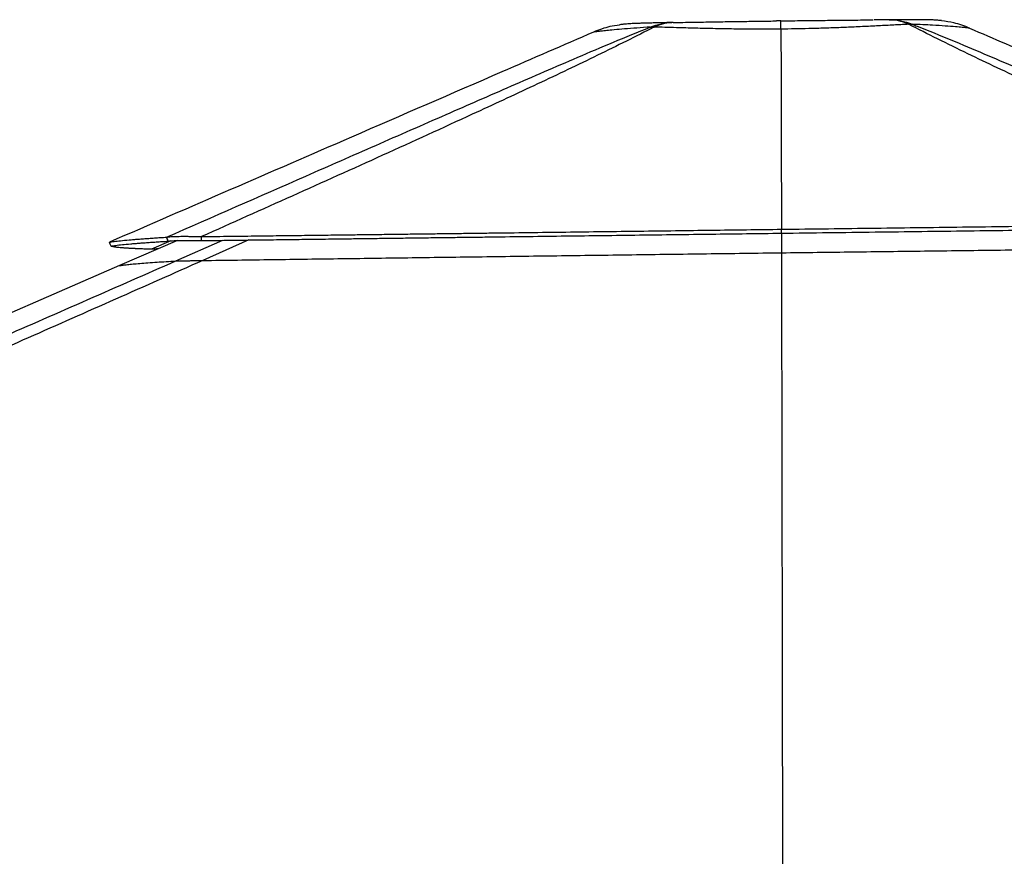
# Model space of a CAD drawing. Header units: millimetres. Extents: x 36407 to 443956, y 20230 to 409263.
# Tile 77 of 79: x 353553 to 376639, y 163012 to 182639. Entities that reach past the tile are written whole.
import ezdxf

# ---------------------------------------------------------------- set-up
doc = ezdxf.new("R2010")
doc.units = ezdxf.units.MM
doc.header["$LTSCALE"] = 50

msp = doc.modelspace()

# ---------------------------------------------------------------- linework, layer by layer
at = {"color": 7, "linetype": 'Continuous', "lineweight": 25}
for p, q in [((371402.78, 182611.34), (371402.82, 182611.29)), ((373940.93, 182637.71), (373927.01, 182637.6)), ((368335.4, 182464.15), (368430.47, 182465.72)), ((368859.78, 182572.04), (368841.6, 182571.68)), ((368872.85, 182572.19), (368859.79, 182572.05)), ((371400.52, 182418.64), (371400.52, 182418.6)), ((374393.84, 182531.56), (374480.61, 182531.81)), ((375826.31, 182439.92), (375826.68, 182439.76)), ((367009.08, 182348.17), (367009.45, 182348.33)), ((371413.32, 177722.68), (371413.47, 177722.58)), ((371413.68, 177630.78), (371413.47, 177722.58)), ((371413.69, 177630.87), (371413.68, 177630.78)), ((371414.89, 177630.8), (371415.54, 177171.83)), ((357256.19, 177459.56), (355895.59, 176868.82))]:
    msp.add_line(p, q, dxfattribs=at)
at = {"color": 8, "linetype": 'Continuous', "lineweight": 25}
for p, q in [((357098.69, 177451.57), (356642.77, 177251.9)), ((357213.57, 176978.04), (358317.81, 177463.22)), ((358923.23, 177470.98), (357846.12, 176990.27))]:
    msp.add_line(p, q, dxfattribs=at)
at = {"color": 8, "linetype": 'Continuous', "lineweight": 25, "flags": 128}
for points in [[(374393.84, 182531.56), (374335.34, 182557.32), (374276.24, 182579.56), (374216.61, 182598.24), (374156.57, 182613.33), (374096.2, 182624.81), (374035.6, 182632.67), (373974.85, 182636.88), (373928.03, 182637.63)], [(373936.46, 182637.68), (373993.11, 182636.98), (374063.81, 182632.82), (374134.35, 182625.01), (374204.61, 182613.55), (374274.46, 182598.49), (374343.82, 182579.81), (374412.57, 182557.58), (374480.61, 182531.81)], [(368335.4, 182464.15), (368399.66, 182488.86), (368464.61, 182510.41), (368530.15, 182528.77), (368596.2, 182543.92), (368662.67, 182555.83), (368729.46, 182564.49), (368796.48, 182569.89), (368847.19, 182571.79)], [(368859.79, 182572.05), (368816.58, 182570.28), (368760.44, 182565.09), (368704.48, 182556.61), (368648.81, 182544.88), (368593.5, 182529.9), (368538.62, 182511.7), (368484.25, 182490.29), (368430.47, 182465.72)]]:
    msp.add_lwpolyline(points, dxfattribs=at)
at = {"color": 7, "linetype": 'Continuous', "lineweight": 25, "flags": 128}
for points in [[(371413.69, 177630.87), (371413.5, 177676.78), (371413.32, 177722.68)], [(355696.43, 177327.47), (355676.51, 177373.33), (355656.6, 177419.2)], [(371415.54, 177171.83), (371416.25, 176723.2), (371431.16, 167493.41), (371454.36, 153263.31), (371454.43, 153217.15)], [(355895.59, 176868.82), (351517.38, 174967.92), (333994.34, 167359.85), (312649.86, 158092.61), (300829.56, 152960.54)]]:
    msp.add_lwpolyline(points, dxfattribs=at)
at = {"color": 7, "linetype": 'Continuous', "lineweight": 25}
for points, knots in [([(368872.85, 182572.19), (368949.18, 182573.6), (369101.85, 182576.41), (369388.28, 182581.37), (369733.34, 182587.09), (370123.65, 182593.19), (370508.51, 182598.93), (370882.45, 182604.26), (371146.51, 182607.88), (371284.74, 182609.73), (371296.34, 182609.88)], [0, 0, 0, 0, 0.110935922, 0.221873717, 0.388080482, 0.554305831, 0.698359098, 0.842699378, 0.98679091, 1, 1, 1, 1]), ([(371402.73, 182611.37), (371373.24, 182610.98), (371337.43, 182610.51), (371301.77, 182610.02), (371295.47, 182609.94)], [0, 0, 0, 0, 0.82346099, 1, 1, 1, 1]), ([(371400.52, 182418.64), (371400.55, 182464.39), (371400.6, 182557.21), (371401.58, 182605.93), (371402.48, 182609.88), (371402.74, 182611.03)], [0, 0, 0, 0, 0.4087561, 0.82936158, 1, 1, 1, 1]), ([(371402.82, 182611.29), (371574.38, 182613.45), (371904.03, 182617.59), (372385.28, 182623.14), (372775.2, 182627.33), (373088.02, 182630.44), (373331.27, 182632.74), (373485.22, 182634.06), (373563.02, 182634.73)], [0, 0, 0, 0, 0.22466952, 0.4317034, 0.64156348, 0.76019287, 0.87881797, 1, 1, 1, 1]), ([(373928.06, 182637.64), (373923.78, 182637.61), (373860.97, 182637.17), (373749.55, 182636.34), (373636.28, 182635.4), (373586.89, 182634.99)], [0, 0, 0, 0, 0.03958911, 0.58120977, 1, 1, 1, 1]), ([(375167.26, 182617.2), (375146.52, 182619.45), (375102.64, 182624.2), (375046.75, 182628.44), (374992.82, 182631.71), (374936.46, 182634.11), (374875.56, 182635.86), (374804.8, 182637.15), (374720.46, 182638.1), (374624.31, 182638.71), (374523.36, 182639.03), (374415.58, 182639.12), (374295.61, 182638.96), (374156.55, 182638.56), (374035.18, 182638.08), (373957.87, 182637.72), (373936.49, 182637.62)], [0, 0, 0, 0, 0.03817719, 0.08077943, 0.12785604, 0.18374496, 0.25844439, 0.34872906, 0.44791924, 0.54091549, 0.62959259, 0.70716113, 0.78792433, 0.87279688, 0.96481459, 1, 1, 1, 1]), ([(375826.31, 182439.92), (375704.52, 182487.5), (375491.01, 182570.9), (375263.76, 182598.33), (375166.14, 182610.11)], [0, 0, 0, 0, 0.57040774, 1, 1, 1, 1]), ([(356996.87, 177536.79), (358084.19, 178014.21), (359715.19, 178730.36), (361900.89, 179690.4), (363504.89, 180394.29), (364823.03, 180971.25), (365853.13, 181419.7), (366648.65, 181762.64), (367468.34, 182112.73), (368046.3, 182346.97), (368335.4, 182464.15)], [0, 0, 0, 0, 0.29364541, 0.44047578, 0.58730528, 0.72248434, 0.79009155, 0.8576976, 0.92881888, 1, 1, 1, 1]), ([(368430.47, 182465.72), (368403.6, 182451.98), (368164.83, 182329.89), (367698.8, 182095.47), (366786.81, 181648.16), (365610.62, 181088.63), (363953.52, 180319.9), (362065.41, 179457.84), (359944.44, 178501.99), (358523.71, 177867.41), (357813.35, 177550.12)], [0, 0, 0, 0, 0.0085003, 0.07555448, 0.142618, 0.27803645, 0.4134652, 0.60897424, 0.8044871, 1, 1, 1, 1]), ([(368335.4, 182464.15), (368311.42, 182462.66), (368174.73, 182454.16), (367942.27, 182438), (367665.31, 182415.92), (367445.9, 182396.04), (367279.33, 182379.26), (367157.25, 182366.05), (367074.82, 182356.41), (367025.93, 182350.71), (367014.7, 182349.02), (367009.08, 182348.17)], [0, 0, 0, 0, 0.03043017, 0.1735115, 0.31697563, 0.4600084, 0.57633852, 0.69290895, 0.80922317, 0.90459936, 1, 1, 1, 1]), ([(367615.15, 182511.43), (367539.69, 182501.94), (367330.92, 182475.7), (367134.72, 182397.97), (367009.45, 182348.33)], [0, 0, 0, 0, 0.36146382, 1, 1, 1, 1]), ([(368847.18, 182571.75), (368792.14, 182570.57), (368682.61, 182568.2), (368534.35, 182564.81), (368402.78, 182561.64), (368285.94, 182558.62), (368184.21, 182555.72), (368088.12, 182552.72), (367997.28, 182549.49), (367922.66, 182546.39), (367850.52, 182542.61), (367785.31, 182538.19), (367712.58, 182531.38), (367652.48, 182525.03), (367617.15, 182519.36), (367613.99, 182518.85)], [0, 0, 0, 0, 0.09362049, 0.18630184, 0.27234608, 0.35474668, 0.44228149, 0.52762173, 0.62598192, 0.73258107, 0.809921, 0.8738549, 0.93026667, 0.993746, 1, 1, 1, 1]), ([(371400.52, 182418.6), (371334.42, 182417.94), (371115.1, 182415.74), (370744.42, 182415.66), (370296.87, 182419.74), (369841.93, 182427.7), (369388.89, 182438.71), (368997.71, 182449.7), (368679.5, 182458.8), (368513.48, 182463.41), (368430.47, 182465.72)], [0, 0, 0, 0, 0.05936808, 0.1969913, 0.33504833, 0.47269651, 0.63153302, 0.79039284, 0.8951959, 1, 1, 1, 1]), ([(374393.84, 182531.56), (374347.54, 182529.11), (374197.64, 182521.18), (373921.8, 182506.43), (373557, 182487.48), (373183.3, 182469.34), (372807.63, 182453.09), (372436.09, 182439.47), (372074.78, 182429.04), (371728.53, 182422.2), (371509.86, 182419.83), (371400.52, 182418.64)], [0, 0, 0, 0, 0.05929838, 0.19200726, 0.32505672, 0.4577267, 0.57353573, 0.68960494, 0.80539612, 0.9026907, 1, 1, 1, 1]), ([(371400.52, 182418.6), (371401.37, 182260.48), (371405.58, 181477.87), (371408.87, 179912.54), (371411.73, 178505.35), (371413.32, 177722.68)], [0, 0, 0, 0, 0.10101954, 0.49999255, 1, 1, 1, 1]), ([(384447.97, 177890.31), (383465.29, 178327.95), (381991.25, 178984.43), (380038.73, 179864.49), (378591.82, 180523.26), (377403.48, 181072.49), (376471.96, 181510.84), (375771.3, 181846.18), (375069.78, 182188.62), (374619.22, 182417.21), (374393.84, 182531.56)], [0, 0, 0, 0, 0.28560276, 0.42841147, 0.57122047, 0.7115301, 0.78170407, 0.85187709, 0.92590556, 1, 1, 1, 1]), ([(374480.61, 182531.81), (374518.44, 182516.98), (374826.16, 182396.39), (375390.42, 182166.28), (376424.64, 181729.53), (377694.71, 181182.68), (379714.12, 180302.45), (382227.38, 179205.44), (384227.88, 178331.17), (385228.15, 177894.03)], [0, 0, 0, 0, 0.00970884, 0.07897139, 0.14824474, 0.28866145, 0.42908977, 0.71454217, 1, 1, 1, 1]), ([(375826.68, 182439.76), (375824.3, 182440.08), (375816.25, 182441.17), (375767.2, 182446.55), (375658.08, 182457.33), (375491.73, 182472.13), (375261.92, 182490.02), (374997.55, 182507.02), (374733.81, 182521.07), (374565.01, 182528.23), (374480.61, 182531.81)], [0, 0, 0, 0, 0.05756699, 0.19507967, 0.33303745, 0.47057433, 0.62865839, 0.78676447, 0.89338051, 1, 1, 1, 1]), ([(375826.68, 182439.76), (376386.84, 182197.66), (378383.57, 181334.67), (381951.68, 179792.5), (384959.63, 178492.44), (386531.02, 177813.27)], [0, 0, 0, 0, 0.15698944, 0.55960285, 1, 1, 1, 1]), ([(367009.08, 182348.17), (366292.27, 182036.95), (364400.23, 181215.47), (360616.07, 179572.47), (357548.72, 178240.71), (355656.6, 177419.2)], [0, 0, 0, 0, 0.18942504, 0.49998967, 1, 1, 1, 1]), ([(371413.47, 177722.58), (372146.62, 177731.81), (373608.73, 177750.22), (375789.68, 177778.04), (377612.41, 177801.51), (379077.23, 177820.49), (380187.27, 177834.89), (381279.55, 177849.12), (382353.17, 177863.08), (383407.66, 177876.81), (384103.19, 177885.84), (384447.97, 177890.31)], [0, 0, 0, 0, 0.16777457, 0.33459512, 0.49992174, 0.58638581, 0.67168798, 0.75575478, 0.83852704, 0.91995645, 1, 1, 1, 1]), ([(371413.68, 177630.78), (372146.51, 177640.01), (373607.97, 177658.41), (375787.95, 177686.11), (377609.86, 177709.39), (379074.04, 177728.16), (380183.62, 177742.4), (381275.46, 177756.43), (382348.66, 177770.2), (383402.77, 177783.72), (384098.06, 177792.6), (384442.73, 177797)], [0, 0, 0, 0, 0.16777896, 0.33459855, 0.49992137, 0.58638518, 0.67168554, 0.75575138, 0.83852347, 0.91995349, 1, 1, 1, 1]), ([(355656.44, 177419.13), (355690.01, 177424.79), (355756.88, 177436.07), (355912.73, 177454.24), (356074.64, 177469.84), (356221.23, 177482.35), (356333.79, 177491.35), (356453.64, 177500.41), (356580.25, 177509.49), (356713.22, 177518.6), (356851.26, 177527.67), (356948.6, 177533.76), (356996.87, 177536.79)], [0, 0, 0, 0, 0.16816406, 0.33496858, 0.49995282, 0.57455156, 0.64814811, 0.72070078, 0.79218408, 0.86257239, 0.93185015, 1, 1, 1, 1]), ([(356996.87, 177536.79), (357011.39, 177539.22), (357039.76, 177543.98), (357104.25, 177549.75), (357186.07, 177554.12), (357276.82, 177556.47), (357366.15, 177557.33), (357449.66, 177557.26), (357550.65, 177556.28), (357671.8, 177554.1), (357765.38, 177551.47), (357813.35, 177550.12)], [0, 0, 0, 0, 0.12619306, 0.24652052, 0.37518035, 0.50160335, 0.58520255, 0.66991589, 0.75644682, 0.87515012, 1, 1, 1, 1]), ([(357032.98, 177443.67), (357026.96, 177459.19), (357014.92, 177490.22), (357002.89, 177521.27), (356996.87, 177536.79)], [0, 0, 0, 0, 0.49998543, 1, 1, 1, 1]), ([(357813.35, 177550.12), (358044.24, 177553.04), (358486.27, 177558.64), (359119.84, 177566.65), (359693.57, 177573.89), (360153.21, 177579.69), (360510.51, 177584.19), (360777.53, 177587.55), (361031.84, 177590.76), (361318.15, 177594.36), (361674.89, 177598.85), (362095.07, 177604.14), (362538.55, 177609.73), (362971.5, 177615.17), (363393.78, 177620.5), (363805.31, 177625.68), (364206.14, 177630.74), (365056.18, 177641.46), (366347.56, 177657.81), (368071.24, 177679.73), (369755.88, 177701.28), (370865.61, 177715.61), (371413.32, 177722.68)], [0, 0, 0, 0, 0.0511567, 0.09793284, 0.1402737, 0.17812696, 0.19960611, 0.21928659, 0.23716155, 0.25581935, 0.28256098, 0.31598342, 0.34862789, 0.38048647, 0.41155214, 0.44181697, 0.47127701, 0.49995904, 0.62925435, 0.75585001, 0.87949978, 1, 1, 1, 1]), ([(357818.81, 177456.81), (357817.9, 177472.36), (357816.08, 177503.46), (357814.26, 177534.57), (357813.35, 177550.12)], [0, 0, 0, 0, 0.49998271, 1, 1, 1, 1]), ([(357818.81, 177456.81), (358049.64, 177459.78), (358491.55, 177465.45), (359124.94, 177473.57), (359698.52, 177480.91), (360158.02, 177486.78), (360515.23, 177491.34), (360782.17, 177494.75), (361036.37, 177497.99), (361322.55, 177501.65), (361679.14, 177506.19), (362099.18, 177511.55), (362542.51, 177517.2), (362975.3, 177522.72), (363397.44, 177528.09), (363808.82, 177533.34), (364209.48, 177538.44), (365059.16, 177549.27), (366350, 177565.75), (368072.98, 177587.81), (369756.92, 177609.45), (370866.2, 177623.8), (371413.69, 177630.87)], [0, 0, 0, 0, 0.05116091, 0.09794003, 0.14028369, 0.17814016, 0.19962001, 0.21930247, 0.23717917, 0.25582921, 0.28257189, 0.31599538, 0.34864043, 0.38049963, 0.41156543, 0.44183102, 0.47129138, 0.49996816, 0.6292609, 0.75585404, 0.87950083, 1, 1, 1, 1]), ([(355696.3, 177327.41), (355729.85, 177333.07), (355796.68, 177344.33), (355952.2, 177362.38), (356113.67, 177377.79), (356259.81, 177390.14), (356372.02, 177399), (356491.5, 177407.93), (356617.7, 177416.86), (356750.24, 177425.8), (356887.83, 177434.71), (356984.87, 177440.7), (357032.98, 177443.67)], [0, 0, 0, 0, 0.16816578, 0.3349689, 0.49995018, 0.57454889, 0.6481445, 0.72069709, 0.79218046, 0.86256957, 0.93184782, 1, 1, 1, 1]), ([(356642.77, 177251.9), (356616.4, 177252.84), (356566.08, 177254.65), (356497.42, 177257.29), (356437.7, 177259.69), (356386.6, 177261.83), (356347.45, 177263.56), (356318.27, 177264.88), (356297.27, 177265.85), (356279.27, 177266.7), (356261.12, 177267.57), (356238.92, 177268.66), (356208.97, 177270.18), (356174.27, 177272.02), (356138.41, 177274), (356104.66, 177275.98), (356072.94, 177277.92), (356043.17, 177279.83), (356015.29, 177281.74), (355989.23, 177283.6), (355930.59, 177288.04), (355850.92, 177295.23), (355771.06, 177305.58), (355717.75, 177316.25), (355703.48, 177323.76), (355696.43, 177327.47)], [0, 0, 0, 0, 0.04652604, 0.08878949, 0.12674021, 0.16032799, 0.18950764, 0.20621044, 0.22100157, 0.23387394, 0.24482174, 0.26043682, 0.28285739, 0.31232049, 0.34113049, 0.36928104, 0.39676591, 0.42357938, 0.44971664, 0.47517301, 0.49996959, 0.62896238, 0.75546475, 0.87921573, 1, 1, 1, 1]), ([(357032.98, 177443.67), (357046.37, 177445.76), (357072.47, 177449.83), (357133.28, 177454.87), (357211.26, 177458.74), (357298.43, 177460.95), (357384.6, 177461.88), (357465.38, 177462.01), (357563.33, 177461.41), (357681.14, 177459.85), (357772.1, 177457.84), (357818.81, 177456.81)], [0, 0, 0, 0, 0.1266334, 0.24700367, 0.37537547, 0.50136216, 0.58468896, 0.66920691, 0.75566728, 0.8745539, 1, 1, 1, 1]), ([(371415.54, 177171.83), (371975.05, 177178.89), (373094.07, 177193.01), (374771.31, 177213.94), (376447.08, 177234.68), (378129.82, 177255.29), (379818.52, 177275.79), (381433.58, 177295.18), (382966.57, 177313.43), (383933.16, 177324.8), (384416.51, 177330.49)], [0, 0, 0, 0, 0.12839365, 0.25678685, 0.38531669, 0.51384577, 0.64447345, 0.77514231, 0.88755897, 1, 1, 1, 1]), ([(356800.28, 177261.62), (356795.52, 177261.52), (356770.78, 177261.03), (356729.19, 177259.31), (356677.81, 177256.32), (356654.66, 177253.4), (356642.77, 177251.9)], [0, 0, 0, 0, 0.05858475, 0.30448365, 0.64260734, 1, 1, 1, 1]), ([(357846.12, 176990.27), (358390.67, 176997.75), (359479.75, 177012.69), (361116.36, 177035), (362755.16, 177057.18), (364432.69, 177079.76), (366148.46, 177102.65), (367902.77, 177125.89), (369658.59, 177148.97), (370829.89, 177164.21), (371415.54, 177171.83)], [0, 0, 0, 0, 0.12086964, 0.24173842, 0.36268401, 0.48362905, 0.6126607, 0.74169223, 0.87084611, 1, 1, 1, 1]), ([(357846.12, 176990.27), (356481.46, 176384.54), (353752.15, 175173.07), (346132.51, 171811.73), (330088.76, 164762.94), (313489.17, 157489.98), (301761.7, 152353.13), (299828.27, 151506.27), (299805.33, 151496.22)], [0, 0, 0, 0, 0.0708623, 0.14172469, 0.39453835, 0.90018027, 0.99881584, 1, 1, 1, 1]), ([(355895.59, 176868.82), (355920.42, 176873.11), (355970.09, 176881.67), (356076.28, 176894.92), (356207.27, 176908.48), (356366.61, 176922.47), (356554.52, 176936.86), (356761.84, 176951), (356981.02, 176964.72), (357136.05, 176973.6), (357213.57, 176978.04)], [0, 0, 0, 0, 0.12839342, 0.25678625, 0.38529252, 0.51379853, 0.64429913, 0.77483259, 0.88740707, 1, 1, 1, 1]), ([(357213.57, 176978.04), (357220.88, 176978.4), (357235.48, 176979.11), (357276.59, 176980.38), (357335.73, 176981.85), (357410.52, 176983.39), (357496.81, 176984.97), (357597.08, 176986.64), (357714.44, 176988.43), (357802.2, 176989.66), (357846.12, 176990.27)], [0, 0, 0, 0, 0.123833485, 0.247513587, 0.372697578, 0.497744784, 0.607812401, 0.7179774, 0.858868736, 1, 1, 1, 1])]:
    msp.add_open_spline(points, degree=3, knots=knots, dxfattribs=at)
at = {"color": 8, "linetype": 'Continuous', "lineweight": 25}
msp.add_open_spline([(300899.57, 152308.05), (308457, 155616.36), (319571.96, 160482.01), (335592.62, 167497.87), (345428.86, 171807.45), (353085.34, 175165.5), (355837.49, 176373.86), (357213.57, 176978.04)], degree=3, knots=[0, 0, 0, 0, 0.40295159, 0.59263416, 0.85388806, 0.92694407, 1, 1, 1, 1], dxfattribs=at)

doc.saveas('drawing.dxf')
